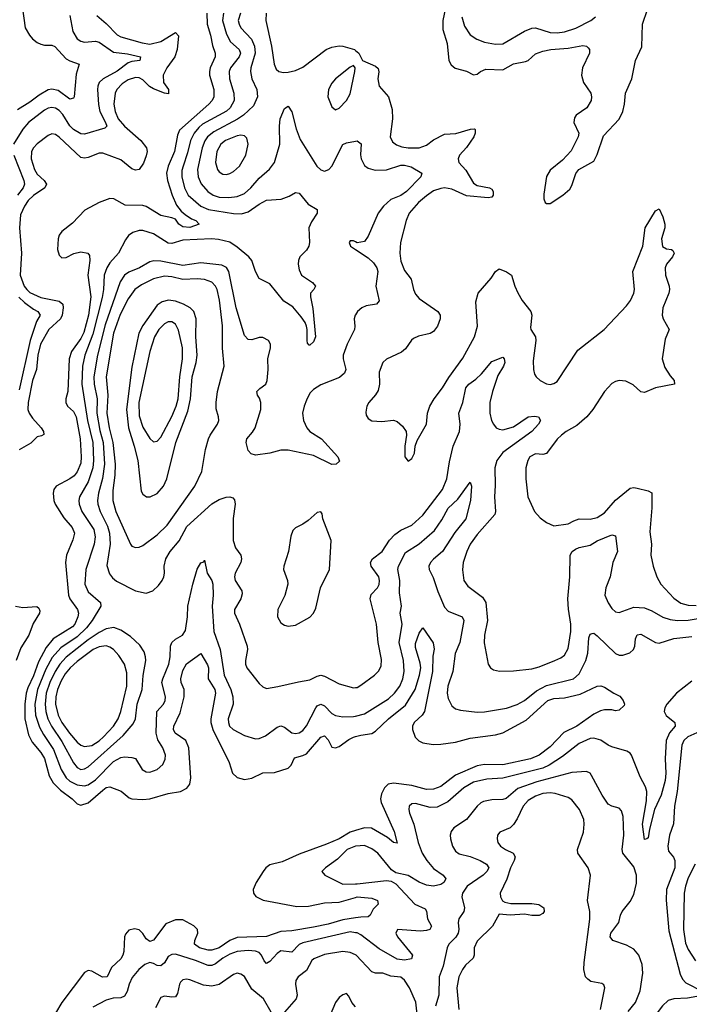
# Model space of a CAD drawing. Header units: inches. Extents: x 1649636 to 1815363, y 506543 to 641975.
# Tile 99 of 256: x 1688154 to 1691836, y 570459 to 575875. Entities that reach past the tile are written whole.
import ezdxf

# ---------------------------------------------------------------- set-up
doc = ezdxf.new("R2010")
doc.units = ezdxf.units.IN
doc.header["$MEASUREMENT"] = 0
doc.layers.add('B6587', color=7, linetype='Continuous')
doc.layers.add('B6597', color=7, linetype='Continuous')

msp = doc.modelspace()

# ---------------------------------------------------------------- linework, layer by layer
at = {"layer": 'B6587', "color": 5}
for points, elevation in [([(1688167.6, 575950), (1688184.1, 575830), (1688207.2, 575790), (1688224.9, 575770), (1688249.1, 575750), (1688270, 575740.2), (1688290, 575735.5), (1688330, 575735.4), (1688347, 575727), (1688410, 575660.2), (1688430, 575648.1), (1688480.7, 575630), (1688464.1, 575575.9), (1688452.7, 575450), (1688450, 575443.7), (1688430, 575436.9), (1688364.9, 575484.9), (1688330, 575493.1), (1688310, 575489), (1688260.6, 575459.4), (1688210, 575420.4), (1688140.8, 575379.2)], 440), ([(1688430, 575898.4), (1688446.3, 575810), (1688470.2, 575770), (1688490, 575756.8), (1688510, 575750.8), (1688570, 575757.5), (1688590, 575751.3), (1688670, 575696.6), (1688746.6, 575686.6), (1688817.1, 575670), (1688814.8, 575650), (1688770, 575645.2), (1688750, 575637), (1688690, 575591.4), (1688612, 575550), (1688591.5, 575528.5), (1688582.8, 575510), (1688580.7, 575490), (1688587.7, 575407.7), (1688594.4, 575370), (1688626.2, 575310), (1688632.2, 575290), (1688621.9, 575278.1), (1688510, 575244.9), (1688490, 575247.5), (1688450, 575271), (1688430, 575290.5), (1688390, 575353.1), (1688370, 575375.2), (1688350, 575387.7), (1688330, 575391.7), (1688310, 575387.6), (1688290, 575376.7), (1688202.7, 575310), (1688170, 575273.2), (1688119.4, 575190)], 460), ([(1688577, 575897), (1688630, 575853.7), (1688690, 575790.9), (1688710, 575779.8), (1688827.1, 575747.1), (1688870, 575739.9), (1688930, 575755.1), (1689010, 575804.5), (1689026.8, 575786.8), (1689018.9, 575710), (1689006.9, 575670), (1688962.2, 575610), (1688942.5, 575570), (1688945.2, 575530), (1688972, 575490), (1688972.6, 575467.4), (1688950, 575471.2), (1688890, 575493.9), (1688867.3, 575507.3), (1688830, 575544.7), (1688810, 575554.8), (1688790, 575556.1), (1688750, 575543.3), (1688717.3, 575522.7), (1688688.3, 575491.7), (1688678.3, 575470), (1688671.8, 575410), (1688678.2, 575370), (1688694.8, 575330), (1688730, 575290.1), (1688820.4, 575210), (1688851.7, 575170), (1688854.5, 575150), (1688850, 575125.7), (1688834.3, 575085.7), (1688810, 575051.3), (1688790, 575046.7), (1688770, 575055), (1688710, 575103.4), (1688610, 575141), (1688590, 575141.6), (1688530, 575116.2), (1688510, 575112.5), (1688490, 575116.5), (1688370, 575228.8), (1688350, 575243.1), (1688330, 575247.4), (1688310, 575238), (1688250, 575191.7), (1688229.4, 575170), (1688218.6, 575150), (1688216.1, 575110), (1688235.5, 575050), (1688250, 575025.9), (1688288.5, 574990), (1688300.2, 574970), (1688292.1, 574950), (1688230, 574907.3), (1688200, 574880), (1688180.1, 574850), (1688158.2, 574801.8), (1688152.7, 574730), (1688164.2, 574590), (1688156.7, 574470), (1688178.9, 574410), (1688192.1, 574390), (1688210, 574373.7), (1688270, 574346), (1688370, 574325.8), (1688390.1, 574310.1), (1688392.3, 574290), (1688386.9, 574250), (1688378.9, 574230), (1688313.1, 574170), (1688267.3, 574090), (1688253.2, 574030), (1688246.6, 573950), (1688223.6, 573890), (1688199.7, 573770), (1688198.6, 573730), (1688205.4, 573710), (1688223.3, 573683.3), (1688271.2, 573630), (1688283.8, 573610), (1688286.2, 573593.8), (1688274.3, 573585.7), (1688250, 573580.8), (1688214.3, 573545.7), (1688150.1, 573509.9)], 480), ([(1689182.6, 575910), (1689184.1, 575850), (1689203.7, 575790), (1689213.3, 575733.3), (1689227.9, 575690), (1689228.7, 575670), (1689201.2, 575610), (1689196.8, 575590), (1689198, 575570), (1689221, 575490), (1689222.1, 575450), (1689212.5, 575430), (1689194.6, 575410), (1689032, 575268), (1689020.9, 575239.1), (1689005.4, 575150), (1688970.9, 575070), (1688961.6, 575030), (1688967.1, 574990), (1688991.6, 574910), (1689015.4, 574855.4), (1689041.4, 574821.4), (1689062.8, 574802.8), (1689099.1, 574779.1), (1689122.4, 574770), (1689141.1, 574750), (1689090, 574731.6), (1689050, 574735.2), (1689028.2, 574750), (1689010, 574777.3), (1688990, 574785.5), (1688930, 574797.6), (1688850, 574847.7), (1688830, 574852.2), (1688734.3, 574854.3), (1688672, 574890), (1688650, 574890.7), (1688590, 574869.8), (1688512.2, 574827.8), (1688444.2, 574755.8), (1688385.8, 574710), (1688371.3, 574690), (1688364.7, 574670), (1688361.1, 574610), (1688370, 574579.3), (1688385.6, 574565.6), (1688410, 574566.5), (1688450.5, 574589.5), (1688490, 574598.6), (1688528.2, 574590), (1688537.2, 574577.2), (1688538.5, 574550), (1688528, 574470), (1688545.1, 574350), (1688531.1, 574250), (1688505.9, 574154.1), (1688490, 574120.7), (1688439.1, 574050), (1688425.2, 574010), (1688418.2, 573830), (1688407.9, 573790), (1688407.7, 573770), (1688416.6, 573750), (1688450, 573719.6), (1688464.5, 573690), (1688485.3, 573570), (1688492.2, 573470), (1688490, 573435.6), (1688470, 573388.9), (1688453.3, 573366.7), (1688430, 573349.8), (1688354, 573310), (1688341.7, 573290), (1688337.3, 573270), (1688341.1, 573230), (1688349.3, 573210), (1688395.6, 573135.6), (1688442.2, 573082.2), (1688454.5, 573050), (1688446.1, 573013.9), (1688410.2, 572930), (1688405, 572890), (1688421.6, 572710), (1688428.6, 572690), (1688471.7, 572630), (1688476.9, 572610), (1688474.2, 572590), (1688456.5, 572550), (1688443.6, 572536.4), (1688338, 572470), (1688298.4, 572421.6), (1688257, 572343), (1688230, 572265.9), (1688199.1, 572200.9), (1688189.8, 572170), (1688181.3, 572110), (1688181.8, 572030), (1688201.9, 571941.9), (1688221.6, 571901.6), (1688270, 571845), (1688290, 571811), (1688315.2, 571715.2), (1688337.4, 571677.4), (1688377.9, 571637.9), (1688441.6, 571590), (1688470, 571562), (1688490, 571554.4), (1688530, 571568.1), (1688610, 571637.7), (1688630, 571651.1), (1688650, 571656), (1688711, 571631), (1688755, 571595), (1688770.1, 571590.1), (1688830, 571586), (1688870, 571588.8), (1688970, 571619.2), (1689038, 571630), (1689072.7, 571647.3), (1689089.2, 571670.8), (1689095.3, 571704.7), (1689084.3, 571870), (1689067.9, 571910), (1689008.7, 571950), (1688998.5, 571970), (1689000.4, 571990), (1689036.8, 572063.2), (1689057.9, 572150), (1689058.7, 572190), (1689042.1, 572230), (1689039, 572250), (1689050, 572295.8), (1689070, 572332.2), (1689150, 572388.8), (1689186.9, 572326.9), (1689192.1, 572310), (1689190.6, 572250), (1689226.3, 572190), (1689229.6, 572170), (1689205.3, 572030), (1689204.6, 572010), (1689214.8, 571970), (1689305, 571790), (1689324.2, 571730), (1689350, 571706.2), (1689390, 571695.9), (1689430, 571703.9), (1689490, 571733.1), (1689554.1, 571734.1), (1689630, 571758.6), (1689646.1, 571773.9), (1689665, 571815), (1689710, 571827.2), (1689730, 571837.6), (1689810, 571928.4), (1689830, 571935.8), (1689850, 571914.6), (1689870, 571873.1), (1689890, 571870.2), (1689910, 571878.1), (1689963.5, 571916.5), (1689990, 571928.8), (1690000, 571931.6)], 520), ([(1689274.6, 575910), (1689268.3, 575870), (1689290, 575794.4), (1689313.3, 575753.3), (1689360.4, 575710), (1689367.1, 575690), (1689360.3, 575670), (1689312.4, 575610), (1689306.3, 575590), (1689307.9, 575550), (1689331.3, 575470), (1689332.4, 575430), (1689311.3, 575390), (1689290, 575372), (1689159.7, 575300.3), (1689138, 575282), (1689112.9, 575250), (1689093.5, 575210), (1689077.3, 575142.7), (1689051.7, 575070), (1689046, 575046), (1689045, 575010), (1689059.4, 574950), (1689080.4, 574910), (1689150, 574850.1), (1689191.6, 574831.6), (1689330, 574808.6), (1689373.7, 574806.3), (1689410, 574817.5), (1689470, 574861), (1689510, 574881.7), (1689591.5, 574888.5), (1689635.6, 574904.4), (1689670, 574924.4), (1689690, 574920.5), (1689740.6, 574860.6), (1689790.3, 574830.3), (1689790.3, 574810), (1689757.7, 574762.3), (1689742.8, 574730), (1689747.6, 574650), (1689743.5, 574630), (1689730, 574606.8), (1689693.6, 574570), (1689686.4, 574550), (1689685.4, 574530), (1689690, 574498.8), (1689703.7, 574470), (1689763, 574430), (1689780.7, 574410), (1689770.8, 574390), (1689753, 574370), (1689752.4, 574350), (1689765.8, 574285.8), (1689779.6, 574130), (1689770, 574102.9), (1689750, 574084.5), (1689745.4, 574085.4), (1689736.6, 574096.6), (1689733.6, 574110), (1689734.5, 574170), (1689729.9, 574190), (1689723.2, 574210), (1689701.4, 574241.4), (1689655.4, 574295.4), (1689606.6, 574326.6), (1689530, 574422.3), (1689470, 574451.8), (1689449.8, 574490), (1689429.8, 574550), (1689412.9, 574570), (1689350, 574623.9), (1689310, 574650.6), (1689246, 574666), (1689209.2, 574669.2), (1689050, 574661.6), (1688990, 574643.4), (1688970, 574645.7), (1688890, 574696.4), (1688830, 574715.2), (1688810, 574714.8), (1688776, 574704), (1688751.7, 574688.3), (1688735.2, 574664.8), (1688697.7, 574590), (1688650, 574538.2), (1688632.3, 574510), (1688617.8, 574470), (1688614.6, 574390), (1688607, 574347), (1688555.1, 574144.9), (1688511.9, 574030), (1688498.6, 573970), (1688496.1, 573870), (1688526.8, 573670), (1688555.4, 573550), (1688559.9, 573450), (1688555.1, 573410), (1688530, 573332.9), (1688483.4, 573250), (1688479.3, 573230), (1688480.9, 573210), (1688496.1, 573170), (1688561.3, 573070), (1688569, 573031), (1688563.8, 572990), (1688517.2, 572850), (1688511.8, 572770), (1688530, 572727.5), (1688598.6, 572670), (1688599.3, 572650), (1688551.5, 572570), (1688520.7, 572530), (1688470, 572481.3), (1688379.3, 572420.7), (1688333.1, 572366.9), (1688297.6, 572302.4), (1688251.1, 572190), (1688237.5, 572110), (1688241.1, 572050), (1688263.2, 571983.2), (1688284, 571944), (1688340.4, 571860.4), (1688381.8, 571750), (1688410, 571705.1), (1688430, 571686.8), (1688470, 571666.7), (1688510, 571661.1), (1688530, 571666.4), (1688570, 571694.5), (1688670, 571795.7), (1688710, 571816.6), (1688730, 571820.2), (1688770, 571817.7), (1688791.3, 571811.3), (1688827.4, 571750), (1688850, 571738.5), (1688870, 571736.9), (1688909.5, 571750), (1688941, 571779), (1688952.9, 571807.1), (1688954.6, 571830), (1688940.3, 571870), (1688913.7, 571913.7), (1688903.7, 571950), (1688907.7, 572070), (1688944.5, 572110), (1688952.9, 572130), (1688954.6, 572150), (1688936, 572230), (1688940.5, 572250), (1688974.5, 572330), (1688981.1, 572370), (1688982.1, 572430), (1688989.9, 572450), (1689010, 572467.2), (1689049.7, 572490), (1689065.5, 572514.5), (1689076.7, 572590), (1689079.1, 572650), (1689106.6, 572770), (1689130, 572853), (1689150, 572888), (1689166.3, 572893.7), (1689170, 572902), (1689185, 572830), (1689209.4, 572790), (1689216.4, 572770), (1689217.9, 572710), (1689212.5, 572650), (1689221.2, 572510), (1689256.3, 572410), (1689277.5, 572270), (1689315.6, 572190), (1689325.1, 572150), (1689326.7, 572110), (1689300.8, 572030), (1689301.2, 572010), (1689308, 571990), (1689327.2, 571970), (1689390, 571937.4), (1689450, 571920.2), (1689470, 571922), (1689504.6, 571935.4), (1689570, 571983.9), (1689590, 571991.4), (1689610, 571984), (1689650, 571953), (1689670, 571948.6), (1689690, 571952), (1689710, 571965.4), (1689730, 571991.5), (1689781.7, 572090), (1689790, 572100.2), (1689810, 572110.2), (1689830, 572101.1), (1689870, 572058.9), (1689890, 572047), (1689930, 572041.2), (1689990, 572041.9), (1690000, 572044.4)], 540), ([(1689367.7, 575910), (1689355.7, 575870), (1689359.8, 575850), (1689370.1, 575830), (1689427.7, 575767.7), (1689444.1, 575730), (1689447.6, 575690), (1689424.7, 575610), (1689423.3, 575590), (1689430.8, 575550), (1689457.3, 575490), (1689461.3, 575450), (1689439, 575401), (1689384.1, 575350), (1689352.2, 575327.8), (1689222.1, 575257.9), (1689186.7, 575230), (1689172, 575208), (1689156.4, 575170), (1689131, 575050), (1689135, 575010), (1689151.2, 574971.2), (1689187.4, 574930), (1689217.6, 574910), (1689250, 574898.9), (1689302.9, 574897.1), (1689350, 574902.5), (1689390, 574919.1), (1689423.9, 574950), (1689470, 575003.8), (1689528.1, 575051.9), (1689555.7, 575090), (1689584.1, 575190), (1689581.5, 575290), (1689586.1, 575330), (1689610, 575386.7), (1689630, 575399.3), (1689650, 575368.4), (1689674.7, 575274.7), (1689696.7, 575216.7), (1689788, 575070), (1689810, 575048.8), (1689830, 575041.1), (1689854.3, 575050), (1689870.5, 575069.5), (1689930, 575188.2), (1689950, 575197.4), (1690000, 575206.4)], 560), ([(1689508.6, 575910), (1689506.4, 575870), (1689538.4, 575730), (1689553.2, 575630), (1689563.6, 575603.6), (1689579.3, 575590), (1689603.8, 575583.8), (1689630, 575585.4), (1689670, 575595.2), (1689710, 575612.9), (1689839.2, 575710), (1689870, 575724.6), (1689910, 575731.4), (1689930, 575730.1), (1689994.8, 575710), (1690000, 575705.7)], 580), ([(1688121.6, 575130), (1688176.2, 574990), (1688179.6, 574970), (1688173.3, 574950), (1688142.2, 574910)], 460), ([(1690000, 574653), (1689990, 574658), (1689970, 574658), (1689964.7, 574650), (1689972, 574630), (1690000, 574611.6)], 560), ([(1690000, 574252), (1689998.7, 574250), (1689993.1, 574230), (1689997.3, 574190), (1689994, 574170), (1689953.9, 574090), (1689933.2, 574030), (1689931.7, 574010), (1689947, 573950), (1689939.7, 573930), (1689912.7, 573907.3), (1689810, 573865.7), (1689770, 573841.1), (1689750, 573819.8), (1689730, 573782), (1689717.7, 573750), (1689709.4, 573710), (1689714.7, 573670), (1689732.6, 573630), (1689750, 573609.1), (1689812.7, 573570), (1689902.6, 573470), (1689913.1, 573446.9), (1689894.8, 573430), (1689870, 573428.7), (1689770, 573478.5), (1689630, 573507.1), (1689590, 573507.4), (1689530, 573489.8), (1689450, 573479.1), (1689427.4, 573487.4), (1689410, 573506), (1689399.7, 573550), (1689403, 573570), (1689433.9, 573606.1), (1689447.6, 573630), (1689479.8, 573730), (1689479.8, 573770), (1689472.7, 573792.7), (1689461.1, 573810), (1689458, 573830), (1689473.6, 573846.4), (1689508, 573870), (1689515.3, 573890), (1689520.4, 573950), (1689518.9, 574010), (1689533.6, 574070), (1689532, 574090), (1689521.2, 574110), (1689490, 574127), (1689470, 574127), (1689430, 574113.6), (1689410, 574116.2), (1689390, 574137), (1689344.4, 574290), (1689303, 574490), (1689291.2, 574511.2), (1689265.3, 574525.3), (1689150, 574537.7), (1689050, 574523.1), (1688930, 574546.6), (1688890.8, 574549.2), (1688870, 574542.3), (1688813.1, 574510), (1688753.6, 574486.4), (1688730.2, 574470), (1688706.3, 574433.7), (1688623.8, 574196.2), (1688581.3, 574030), (1688561.7, 573910), (1688563.3, 573870), (1688579.5, 573790), (1688577.7, 573710), (1688595.1, 573615.1), (1688612.6, 573550), (1688620.8, 573430), (1688609.5, 573350.5), (1688587.2, 573270), (1688581, 573230), (1688582.8, 573210), (1688595.5, 573170), (1688637, 573090), (1688648.2, 573050), (1688651.8, 572990), (1688633.4, 572873.4), (1688646.9, 572826.9), (1688664.4, 572804.4), (1688686.5, 572786.5), (1688790, 572733.6), (1688850, 572721.1), (1688886.3, 572733.7), (1688917.5, 572762.5), (1688937.6, 572790), (1688945.6, 572810), (1688949.6, 572830.4), (1688948, 572870), (1688956.4, 572910), (1688980.7, 572950), (1689030, 573009.1), (1689072.1, 573087.9), (1689210, 573212), (1689250, 573235), (1689288.7, 573248.7), (1689310, 573250.3), (1689325.3, 573245.3), (1689334, 573234), (1689337.7, 573210), (1689328.1, 573131.9), (1689327.2, 573010), (1689340.2, 572970), (1689370.3, 572930), (1689374, 572910), (1689369.1, 572890), (1689338, 572830), (1689334.9, 572810), (1689338.3, 572790), (1689374.4, 572734.4), (1689376.9, 572716.9), (1689369.3, 572690), (1689334.2, 572630), (1689334.2, 572610), (1689361.6, 572550), (1689404.2, 572430), (1689407.1, 572410), (1689395.6, 572350), (1689396, 572330), (1689403.1, 572310), (1689470, 572223), (1689490, 572204.9), (1689510, 572197.1), (1689573.4, 572206.6), (1689686.1, 572233.9), (1689750, 572244.4), (1689790, 572264.9), (1689810, 572269.2), (1689830, 572264.9), (1689910, 572221.3), (1689990, 572199.6), (1690000, 572201.2)], 560), ([(1688149.2, 574349.2), (1688179.3, 574319.3), (1688230, 574281.8), (1688253.4, 574270), (1688265.5, 574250), (1688245.9, 574214.1), (1688211, 574110), (1688150, 573839.3)], 460), ([(1688130, 572650.1), (1688170, 572641), (1688247.1, 572647.1), (1688258, 572638), (1688263.6, 572623.6), (1688263.2, 572610), (1688227, 572553), (1688203.3, 572490), (1688159.8, 572420.2), (1688134.7, 572350)], 480), ([(1690000, 571415.7), (1689970, 571406.6), (1689910.3, 571369.7), (1689840.3, 571339.7), (1689690, 571285), (1689597, 571243), (1689530, 571227.4), (1689506.4, 571210), (1689492.4, 571190), (1689453.5, 571130), (1689437.5, 571090), (1689439.2, 571070), (1689452.1, 571052.1), (1689491.6, 571031.6), (1689677.4, 570997.4), (1689741.3, 570998.7), (1689830, 571016.9), (1689910, 571021.8), (1690000, 571047.5)], 520), ([(1690000, 571329.3), (1689954.2, 571310), (1689901.8, 571258.2), (1689835.5, 571210), (1689816, 571190), (1689830.8, 571170), (1689930, 571120.9), (1690000, 571122.3)], 540), ([(1690000, 570934.9), (1689930, 570924.6), (1689850, 570900.5), (1689770, 570883.6), (1689650, 570863.7), (1689590, 570859.6), (1689510, 570832), (1689350, 570827.5), (1689310, 570811.1), (1689250, 570770.6), (1689210, 570756.8), (1689190, 570756.9), (1689141.7, 570770), (1689115.5, 570790), (1689116.5, 570810), (1689133, 570850), (1689131.2, 570871.2), (1689111.8, 570891.8), (1689050, 570923.8), (1689010, 570923.8), (1688957.2, 570902.8), (1688890, 570811.6), (1688870, 570804.2), (1688850, 570818.8), (1688830, 570848.5), (1688810, 570868.4), (1688785.3, 570874.7), (1688753.5, 570866.5), (1688735.6, 570844.4), (1688730.2, 570829.8), (1688726.1, 570750), (1688720.7, 570730), (1688710, 570709.9), (1688658.1, 570661.9), (1688634.3, 570610), (1688609.4, 570609.4), (1688550, 570642.3), (1688530, 570645.1), (1688510, 570634), (1688386.2, 570470), (1688350.9, 570410)], 520), ([(1690000, 570853.3), (1689970, 570857.4), (1689710, 570798), (1689690.9, 570789.1), (1689650, 570746.4), (1689590, 570752.9), (1689570, 570739.4), (1689530, 570695.1), (1689510, 570683), (1689498.1, 570698.1), (1689484.1, 570730), (1689470, 570745.2), (1689450, 570752.6), (1689410, 570756.1), (1689350.4, 570750), (1689310, 570736.1), (1689270, 570713.3), (1689230, 570681.2), (1689210, 570673.4), (1689190, 570673.7), (1689120.6, 570700.6), (1689010, 570734.4), (1688990, 570733.6), (1688970, 570721.8), (1688950, 570688.2), (1688930, 570671.4), (1688910, 570672), (1688890, 570684.3), (1688870, 570689.9), (1688842, 570678), (1688809.3, 570650), (1688772.5, 570607.5), (1688755.3, 570570), (1688745.5, 570530), (1688730, 570504.8), (1688710, 570495.9), (1688667.4, 570492.6), (1688630, 570482), (1688556.1, 570443.9)], 540), ([(1690000, 570731.4), (1689970, 570745), (1689930, 570749.9), (1689830, 570733.9), (1689771.7, 570710), (1689760.5, 570699.5), (1689730, 570645.7), (1689684.2, 570610), (1689671.6, 570590), (1689670.2, 570569.8), (1689680.2, 570510), (1689673.6, 570490), (1689610, 570416.2)], 560), ([(1689535.6, 570415.6), (1689494.2, 570490), (1689430, 570542.3), (1689390, 570612.1), (1689370, 570626), (1689350, 570629.8), (1689330, 570623.7), (1689251.4, 570568.6), (1689210, 570558.3), (1689165.1, 570565.1), (1689090, 570594), (1689070, 570596.8), (1689050, 570593.5), (1689038.6, 570581.4), (1689031.8, 570570), (1689020.9, 570519.1), (1689010, 570501.2), (1688990, 570498), (1688950, 570505.1), (1688930, 570497), (1688900.4, 570439.6)], 560), ([(1690000, 570446.4), (1689980.5, 570470), (1689963.9, 570503.9), (1689950, 570518), (1689930, 570512), (1689910, 570497), (1689890.4, 570470), (1689860.2, 570399.8), (1689810, 570340.9), (1689792.7, 570270), (1689775.9, 570244.1), (1689752.4, 570227.6), (1689710, 570209.8), (1689650, 570205.1), (1689590.7, 570190), (1689570, 570177.6), (1689517.5, 570122.5), (1689470, 570101.6), (1689454.7, 570085.3), (1689427.1, 570032.9), (1689410, 570013.3), (1689385.3, 570000)], 580)]:
    msp.add_lwpolyline(points, dxfattribs=dict(at, elevation=elevation))
for points, elevation in [([(1689990, 575622), (1689970, 575613.2), (1689890, 575549.6), (1689870, 575526), (1689851.4, 575490), (1689847.9, 575450), (1689870, 575396), (1689890, 575378.8), (1689910, 575388), (1689950, 575430.4), (1689970, 575467.3), (1689997, 575590), (1689999, 575610)], 580), ([(1689370, 575238.8), (1689350, 575236), (1689285.8, 575210), (1689260.5, 575190), (1689238.4, 575150), (1689229.6, 575090), (1689240.6, 575050), (1689250, 575037.3), (1689270, 575025), (1689290, 575023.5), (1689310, 575028.5), (1689330, 575039.3), (1689361.6, 575070), (1689396.8, 575130), (1689409.8, 575190), (1689402.6, 575222.6), (1689390, 575235.3)], 580), ([(1688950, 574464.7), (1688890.3, 574449.7), (1688823.1, 574416.9), (1688787.2, 574390), (1688750, 574339.1), (1688706.9, 574253.1), (1688668.8, 574150), (1688628.3, 573910), (1688637.5, 573810), (1688632.5, 573710), (1688645.5, 573630), (1688665.7, 573550), (1688677.8, 573430), (1688676.6, 573370), (1688665.1, 573285.1), (1688666.3, 573230), (1688681.9, 573170), (1688762.2, 572990), (1688770, 572979.6), (1688790, 572972.4), (1688810, 572974.4), (1688830, 572983.5), (1688910, 573042.4), (1688965.4, 573094.6), (1689116.5, 573310), (1689154.5, 573390), (1689175.6, 573510), (1689192.5, 573570), (1689200.8, 573590), (1689240.7, 573650), (1689247.9, 573670), (1689247, 573690), (1689234.9, 573734.9), (1689233.2, 573770), (1689241.1, 573830), (1689277.8, 573970), (1689269.1, 574069.1), (1689269.5, 574190.5), (1689252.5, 574332.5), (1689239.3, 574390), (1689229.9, 574409.9), (1689210.3, 574430.3), (1689170, 574446.7), (1689130.3, 574450.3), (1689050, 574445.5), (1688990, 574460.4)], 580), ([(1688972.2, 574332.2), (1688936.5, 574323.5), (1688910, 574304.5), (1688830, 574192.5), (1688809.3, 574150), (1688770, 573962.9), (1688741.8, 573730), (1688752.8, 573630), (1688784, 573530), (1688803, 573450), (1688821.2, 573281.2), (1688830, 573264.4), (1688851, 573251), (1688870.2, 573250.2), (1688910, 573268.1), (1688944.9, 573310), (1688962.5, 573350), (1689011.4, 573550), (1689078.2, 573721.8), (1689092.9, 573790), (1689101.9, 573910), (1689123.9, 573990), (1689129.2, 574030), (1689122.5, 574130), (1689123.2, 574230), (1689110.4, 574270), (1689090.3, 574290.3), (1689054.8, 574310), (1689010, 574326.2)], 620), ([(1688990, 574212.5), (1688970, 574212.3), (1688950, 574202.3), (1688919.1, 574170), (1688894.4, 574130), (1688869.7, 574050.3), (1688809.4, 573770), (1688810, 573696.3), (1688830, 573634.3), (1688870, 573571.5), (1688890, 573553.1), (1688910, 573556), (1688930, 573579.6), (1688990, 573693.2), (1689013.7, 573750), (1689024.4, 573790), (1689033.8, 573910), (1689048.9, 574010), (1689049, 574070), (1689027.4, 574167.4), (1689010, 574200.4)], 640), ([(1689810, 573168), (1689790, 573164), (1689739.2, 573120.8), (1689710, 573099.5), (1689670, 573079.5), (1689655.1, 573064.9), (1689645.2, 573034.8), (1689632.6, 572950), (1689605.5, 572870), (1689604.9, 572850), (1689626.3, 572790), (1689627.6, 572770), (1689611.3, 572708.7), (1689572.4, 572630), (1689570.5, 572590), (1689590, 572557.3), (1689610, 572544.9), (1689630, 572539.1), (1689670, 572544.9), (1689750, 572588), (1689770, 572611), (1689782.4, 572637.6), (1689807.1, 572750), (1689857.6, 572850), (1689866, 573010), (1689821.2, 573130), (1689817.2, 573157.2)], 580), ([(1688671.1, 572531.1), (1688630, 572525.4), (1688590, 572505.2), (1688530, 572464.3), (1688410, 572369.1), (1688374.3, 572330), (1688347.8, 572290), (1688319.2, 572230), (1688299.2, 572170), (1688293.1, 572110), (1688297.3, 572070), (1688309.1, 572030), (1688328.4, 571988.4), (1688384.8, 571904.8), (1688450, 571788.4), (1688470, 571761.7), (1688490, 571751.5), (1688510, 571754), (1688530, 571765), (1688722.1, 571937.9), (1688777.8, 572002.2), (1688790.4, 572030), (1688799.9, 572110), (1688827.8, 572190), (1688831.7, 572268.3), (1688846.8, 572350), (1688846.3, 572370), (1688838.1, 572398.1), (1688815.1, 572435.1), (1688762.1, 572482.1), (1688710, 572517.7)], 560), ([(1688630, 572430.4), (1688590, 572425.8), (1688558.5, 572410), (1688470, 572344.8), (1688430.7, 572309.3), (1688403.6, 572276.4), (1688381.4, 572238.6), (1688362.2, 572190), (1688352.6, 572150), (1688351, 572110), (1688365.5, 572050), (1688386.1, 572010), (1688427.3, 571950), (1688470, 571900.4), (1688490, 571885.5), (1688510, 571878), (1688550, 571883.6), (1688590, 571907.9), (1688614.5, 571930), (1688668.6, 571990), (1688695.6, 572030), (1688710.6, 572069.4), (1688743.6, 572210), (1688742.7, 572282.7), (1688730.6, 572330.6), (1688698.6, 572378.6), (1688670.3, 572410.3), (1688650, 572424.1)], 580)]:
    msp.add_lwpolyline(points, close=True, dxfattribs=dict(at, elevation=elevation))
at = {"layer": 'B6597', "color": 5}
for points, elevation in [([(1690493.2, 575930), (1690480.3, 575870), (1690480.6, 575820.6), (1690504.6, 575744.6), (1690513.4, 575650), (1690525.9, 575625.9), (1690549, 575609), (1690610.9, 575590.9), (1690650, 575572), (1690670, 575575.3), (1690687.6, 575590), (1690717.5, 575602.5), (1690810, 575599.5), (1690870, 575632.1), (1690935.8, 575644.2), (1690950, 575651.1), (1690990, 575687.2), (1691030, 575701.7), (1691074, 575710), (1691170, 575718.2), (1691250, 575732.7), (1691270.1, 575730.1), (1691280.6, 575720.6), (1691287.9, 575710), (1691287.2, 575690), (1691248.7, 575610), (1691243.7, 575570), (1691253.8, 575530), (1691294, 575470), (1691298.3, 575450), (1691296, 575430), (1691272.7, 575390), (1691213, 575350), (1691204.7, 575335.3), (1691201.7, 575310), (1691228.7, 575250), (1691224.2, 575230), (1691185.6, 575154.4), (1691138.3, 575101.7), (1691070, 575046.6), (1691050, 575011.8), (1691035.8, 574915.8), (1691036, 574890), (1691042.4, 574870), (1691050, 574863.1), (1691070, 574864.6), (1691140.7, 574910), (1691178.2, 574941.8), (1691190, 574962.8), (1691211.9, 575028.1), (1691228.7, 575051.3), (1691310, 575097), (1691330, 575133), (1691364.5, 575235.5), (1691450, 575327), (1691469.8, 575370), (1691478.9, 575410), (1691484.6, 575470), (1691519.4, 575550), (1691539.2, 575650), (1691574.1, 575725.9), (1691578.2, 575850), (1691606, 575930)], 620), ([(1690584.1, 575890), (1690598.9, 575838.9), (1690630, 575792.4), (1690667, 575767), (1690710, 575751.8), (1690770, 575740.2), (1690810, 575742.5), (1690930, 575811.7), (1690970, 575828.4), (1690990, 575829.6), (1691070, 575804.4), (1691110, 575802.9), (1691150, 575807.9), (1691211.7, 575828.3), (1691294, 575870), (1691319.2, 575890)], 640), ([(1690000, 575705.7), (1690019.1, 575690), (1690038, 575650), (1690110, 575619.1), (1690125.5, 575605.5), (1690128.2, 575588.2), (1690123.2, 575550), (1690131.3, 575510), (1690181.3, 575450), (1690201.5, 575381.5), (1690203.6, 575330), (1690190.9, 575230.9), (1690203.7, 575203.7), (1690226.2, 575186.2), (1690255.7, 575175.7), (1690290, 575170.1), (1690350, 575170.8), (1690390, 575183.8), (1690430, 575213.2), (1690490, 575245.4), (1690551.6, 575248.4), (1690632, 575272), (1690653.8, 575273.8), (1690657.6, 575270), (1690658.4, 575250), (1690650.9, 575230), (1690610, 575172.7), (1690572.2, 575130), (1690564.7, 575110), (1690568.3, 575090), (1690606.6, 575046.6), (1690650, 574975.8), (1690670, 574962.6), (1690738, 574950), (1690750, 574942.8), (1690758, 574930), (1690757.1, 574910), (1690750, 574899.3), (1690730, 574895.1), (1690610, 574906.5), (1690530, 574942.7), (1690490, 574949.9), (1690470, 574946.6), (1690430, 574932.8), (1690390, 574906.9), (1690347.1, 574870), (1690296.2, 574810), (1690279.1, 574770), (1690248.4, 574650), (1690244.5, 574590), (1690250, 574546.8), (1690270, 574495.5), (1690306.9, 574446.9), (1690319.6, 574390), (1690330, 574364.4), (1690350, 574342), (1690453.4, 574270), (1690466, 574250), (1690466.4, 574230), (1690451.5, 574188.5), (1690430, 574159.6), (1690411.4, 574148.6), (1690346.6, 574133.4), (1690318.9, 574121.1), (1690307.7, 574112.3), (1690274.8, 574065.2), (1690254.1, 574045.9), (1690170, 574008.2), (1690150.2, 573989.8), (1690130, 573935.3), (1690131.5, 573870), (1690124.8, 573835.2), (1690110, 573811.8), (1690072.7, 573770), (1690063, 573750), (1690056.8, 573716.8), (1690059.1, 573699.1), (1690070, 573681), (1690090, 573668), (1690144.5, 573664.5), (1690210, 573672.7), (1690230, 573664), (1690259, 573639), (1690279.1, 573610), (1690281.6, 573590), (1690270.8, 573530), (1690271, 573470), (1690290, 573447.3), (1690310, 573461), (1690325.2, 573490), (1690329.2, 573530), (1690339.1, 573560.9), (1690391, 573650), (1690396.4, 573710), (1690408.4, 573750), (1690432, 573790), (1690478.8, 573850), (1690512.6, 573907.4), (1690590, 574012.7), (1690654.8, 574130), (1690671, 574190), (1690662.3, 574322.3), (1690675.4, 574370), (1690746.8, 574453.2), (1690770, 574490.6), (1690790, 574503.8), (1690830, 574488.7), (1690858.4, 574470), (1690875.8, 574410), (1690892.8, 574372.8), (1690917, 574330), (1690964.7, 574270), (1690969.3, 574250), (1690962.7, 574182.7), (1690965.2, 574170), (1690989.2, 574130), (1690992.1, 574110), (1690978, 573998), (1690978.9, 573950), (1690984.9, 573924.9), (1690993.7, 573910), (1691015.8, 573890), (1691050, 573871.4), (1691070, 573868.4), (1691090, 573873), (1691110, 573884.7), (1691223.1, 574056.9), (1691367.3, 574170), (1691490, 574300.2), (1691512.8, 574330), (1691530.7, 574370), (1691534.6, 574390), (1691524.8, 574490), (1691579.8, 574630), (1691592.4, 574730), (1691650, 574822.8), (1691670, 574834.8), (1691690, 574791.3), (1691700.4, 574750), (1691701.3, 574730), (1691682.3, 574670), (1691688.1, 574628.1), (1691710, 574614.4), (1691738, 574610), (1691745.5, 574605.5), (1691752.2, 574590), (1691743.1, 574570), (1691710.2, 574530), (1691702.8, 574510), (1691704.4, 574470), (1691725.4, 574410), (1691727.8, 574390), (1691724, 574370), (1691690.2, 574290), (1691687.2, 574250), (1691692.2, 574230), (1691725.3, 574170), (1691702.4, 574117.6), (1691686.3, 574010), (1691701.1, 573961.1), (1691730, 573916.3), (1691753, 573890), (1691754.8, 573870), (1691650.2, 573849.8), (1691590, 573823.6), (1691570, 573827.6), (1691527.1, 573867.1), (1691487.2, 573887.2), (1691450, 573889.8), (1691430, 573884.8), (1691410, 573873.1), (1691369.5, 573830.5), (1691305.4, 573730), (1691272.8, 573690), (1691217.9, 573642.1), (1691159.1, 573610), (1691133.4, 573590), (1691110, 573567.6), (1691050.9, 573489.1), (1691030, 573484.2), (1690990, 573486.2), (1690959.6, 573470), (1690947.3, 573450), (1690936.9, 573410), (1690936.1, 573350), (1690947.4, 573250), (1690984.9, 573170), (1691015.1, 573135.1), (1691051, 573110), (1691090, 573090.5), (1691170, 573102), (1691200.8, 573119.2), (1691230, 573129), (1691290, 573128.4), (1691330, 573136), (1691370, 573162.7), (1691430, 573232.4), (1691510, 573298.9), (1691530, 573302.2), (1691550, 573298.2), (1691610, 573282.8), (1691630, 573272.4), (1691629.5, 573189.5), (1691618.3, 573058.3), (1691628.6, 572990), (1691624.3, 572930), (1691636.9, 572870), (1691657.8, 572810), (1691679.7, 572770), (1691750, 572692.8), (1691790, 572666.5), (1691830, 572655.2), (1691872.7, 572652.7)], 580), ([(1690000, 575206.4), (1690010, 575208.2), (1690031.2, 575191.2), (1690027.8, 575132.2), (1690031.1, 575110), (1690050, 575073.7), (1690070, 575057.3), (1690107.7, 575047.7), (1690170, 575048.6), (1690250, 575073.9), (1690270, 575074.6), (1690306.2, 575066.2), (1690365.5, 575030), (1690359.5, 575010), (1690280.2, 574930), (1690250, 574908.7), (1690194.5, 574885.5), (1690154, 574850), (1690124.9, 574810), (1690070, 574684), (1690050, 574654), (1690010, 574648), (1690000, 574653)], 560), ([(1690000, 574611.6), (1690070, 574565.7), (1690098.4, 574538.4), (1690118, 574510), (1690123.2, 574490), (1690111.7, 574410), (1690131, 574329), (1690115.5, 574310), (1690059, 574301), (1690034.4, 574290), (1690012, 574270), (1690000, 574252)], 560), ([(1690000, 572201.2), (1690010, 572202.7), (1690030, 572215.2), (1690104.7, 572270), (1690127.4, 572292.6), (1690140.5, 572319.5), (1690143.9, 572356.1), (1690125, 572450), (1690116.5, 572550), (1690081.4, 572690), (1690086.5, 572713.5), (1690120.4, 572750), (1690130, 572768.2), (1690132.3, 572790), (1690127.7, 572810), (1690086.4, 572870), (1690082.4, 572890), (1690094.2, 572910), (1690146.6, 572950), (1690187.6, 573012.4), (1690216.8, 573043.2), (1690250, 573066.4), (1690310, 573095.2), (1690370, 573149.1), (1690478.4, 573290), (1690502, 573350), (1690516.5, 573443.5), (1690536.8, 573530), (1690572.4, 573610), (1690576.7, 573650), (1690567.8, 573710), (1690589.9, 573770.1), (1690607.7, 573850), (1690623.4, 573870), (1690662.6, 573897.4), (1690693.5, 573926.5), (1690750, 573994.7), (1690810, 574018.7), (1690818, 574010), (1690821.2, 573990), (1690814.8, 573970), (1690782.5, 573917.5), (1690753.3, 573830), (1690739.8, 573770), (1690738.4, 573710), (1690748.1, 573670), (1690758.5, 573650), (1690774.6, 573630), (1690790, 573622), (1690810, 573619.8), (1690870, 573635), (1690950, 573691), (1690985.2, 573694.8), (1691007.3, 573690), (1691017.7, 573670), (1691006.9, 573650), (1690969.2, 573610), (1690810, 573493.7), (1690777.3, 573450), (1690766.1, 573410), (1690768, 573312), (1690763.9, 573250), (1690770.2, 573170), (1690765.9, 573154.1), (1690670, 573042.8), (1690631, 572990), (1690611.9, 572950), (1690593.2, 572890), (1690589.2, 572849.2), (1690595.6, 572790), (1690618.6, 572758.6), (1690699.1, 572699.1), (1690716.9, 572670), (1690726.8, 572570), (1690709.4, 572490), (1690708, 572448), (1690728.9, 572330), (1690742.4, 572310), (1690759.1, 572299.1), (1690792.6, 572292.6), (1690870, 572293.2), (1690970, 572304.3), (1691010, 572315), (1691096.9, 572350), (1691130, 572365.4), (1691150, 572380.2), (1691170, 572417.1), (1691184.7, 572510), (1691184.2, 572550), (1691172, 572632), (1691168.5, 572690), (1691179.4, 572810), (1691180.2, 572930), (1691192.4, 572950), (1691210, 572962.6), (1691230, 572971.6), (1691290, 572985.4), (1691330, 573008.6), (1691410, 573041.5), (1691430, 573036), (1691440.2, 572950), (1691415.2, 572890), (1691401.3, 572810), (1691376.4, 572750), (1691372.2, 572710), (1691390, 572667.3), (1691410, 572635.5), (1691430, 572618), (1691450, 572614.4), (1691530, 572643.2), (1691590, 572639.3), (1691630, 572623), (1691690, 572588.8), (1691730, 572576.6), (1691770.9, 572570.9), (1691830, 572571.6), (1691930, 572589)], 560), ([(1690000, 572044.4), (1690050, 572057), (1690181.1, 572138.9), (1690214.9, 572170), (1690243.4, 572210), (1690259.9, 572250), (1690268.4, 572290), (1690264.1, 572350), (1690240.1, 572450), (1690256.7, 572550), (1690246.1, 572610), (1690253.7, 572650), (1690243, 572723), (1690244.8, 572790), (1690232.9, 572850), (1690237, 572870), (1690274.9, 572945.1), (1690350, 572991.3), (1690433.9, 573066.1), (1690475.8, 573124.2), (1690510, 573188.3), (1690563, 573237), (1690630, 573330.6), (1690638, 573310), (1690633.4, 573230), (1690607.8, 573130), (1690545.9, 573054.1), (1690477.9, 572950), (1690430, 572908.2), (1690413.2, 572890), (1690403.3, 572870), (1690405, 572850), (1690427.3, 572807.3), (1690452.3, 572730), (1690490, 572644.6), (1690510, 572622), (1690586.9, 572590), (1690595.4, 572570), (1690573.6, 572450), (1690549.2, 572389.2), (1690536, 572290), (1690507.2, 572210), (1690505.2, 572170), (1690510, 572140.7), (1690530, 572101.6), (1690550, 572085.3), (1690577.5, 572077.5), (1690670, 572065.4), (1690710, 572067.8), (1690830, 572087.5), (1690890, 572108.9), (1690930, 572129.5), (1690996.4, 572183.6), (1691050, 572213.2), (1691199.8, 572250), (1691230, 572277.6), (1691266.1, 572350), (1691278.5, 572390), (1691284.1, 572475.9), (1691290, 572494.4), (1691301, 572499), (1691310, 572500.8), (1691330, 572485.2), (1691430, 572389.1), (1691450, 572379.7), (1691470, 572379.2), (1691508.1, 572391.9), (1691528.3, 572410), (1691535.6, 572430), (1691539.1, 572470), (1691550, 572491.7), (1691570, 572495.2), (1691649.5, 572449.5), (1691670, 572445.5), (1691750, 572470.7), (1691850, 572482.4)], 540), ([(1690000, 571931.6), (1690030, 571940.1), (1690090, 571948.3), (1690110, 571961), (1690181.2, 572030), (1690275.8, 572104.2), (1690328.3, 572190), (1690352.9, 572270), (1690359.3, 572310), (1690356.1, 572336.1), (1690330, 572422.7), (1690330, 572444.7), (1690350, 572500.5), (1690370, 572530.8), (1690426.9, 572446.9), (1690433, 572413), (1690425.9, 572374.1), (1690424.2, 572290), (1690380.1, 572070), (1690367, 572050), (1690322.8, 572010), (1690313.9, 571990), (1690313.8, 571970), (1690328.9, 571928.9), (1690347.9, 571907.9), (1690370, 571897), (1690428.1, 571888.1), (1690470, 571889.6), (1690550, 571900.9), (1690630, 571923.3), (1690770, 571941.9), (1690810, 571951.8), (1690938.1, 572021.9), (1691057.6, 572130), (1691090, 572140.6), (1691150, 572145.3), (1691235.7, 572164.3), (1691330, 572208.7), (1691350, 572210.3), (1691370, 572203.8), (1691420.7, 572170), (1691454, 572154), (1691473, 572130), (1691479.3, 572110), (1691477.3, 572102.7), (1691450, 572077.2), (1691430, 572073.2), (1691410, 572079.3), (1691370, 572078.4), (1691346.7, 572073.3), (1691310, 572054.5), (1691217.4, 571990), (1691146.1, 571953.9), (1691070, 571874.9), (1691011, 571830), (1690963.1, 571810), (1690810, 571776.3), (1690710, 571778), (1690670, 571770.8), (1690550, 571718.9), (1690470, 571656.9), (1690430, 571642.7), (1690390, 571641.6), (1690310, 571662.5), (1690210, 571676.4), (1690180.3, 571670), (1690159.6, 571650), (1690142.9, 571617.1), (1690138.6, 571590), (1690141.2, 571570), (1690212.3, 571410), (1690230, 571345.2), (1690210, 571349.8), (1690176.9, 571376.9), (1690088.3, 571428.3), (1690050, 571430.8), (1690000, 571415.7)], 520), ([(1691850, 572236.6), (1691766.3, 572170), (1691712.3, 572110), (1691701, 572090), (1691697.6, 572070), (1691708.3, 572048.3), (1691756.1, 572010), (1691757.6, 571990), (1691727, 571953), (1691708.2, 571910), (1691703.7, 571810), (1691707.4, 571730), (1691703.1, 571690), (1691681.5, 571610), (1691644.6, 571530), (1691617.1, 571422.9), (1691610, 571375.3), (1691602, 571370), (1691590, 571366.6), (1691578, 571450), (1691600.7, 571579.3), (1691602.7, 571630), (1691595.4, 571655.4), (1691566.1, 571710), (1691517.6, 571830), (1691510, 571841.3), (1691492.5, 571852.5), (1691410, 571875.6), (1691390, 571884.2), (1691350, 571912.2), (1691310, 571922.3), (1691290, 571920.8), (1691230, 571893.4), (1691138.2, 571821.8), (1691064.7, 571775.3), (1691030, 571758.7), (1690810, 571703.7), (1690722.1, 571697.9), (1690650, 571681.9), (1690596.8, 571650), (1690507.5, 571572.5), (1690450, 571544.5), (1690410, 571541.6), (1690330, 571563.5), (1690310, 571561.7), (1690295.3, 571550), (1690292.7, 571530), (1690297.2, 571510), (1690320.5, 571450), (1690345.5, 571350), (1690367.1, 571290), (1690392.9, 571250), (1690430, 571206.7), (1690483.1, 571170), (1690497.3, 571150), (1690486.7, 571130), (1690470, 571119.1), (1690430, 571108.8), (1690390, 571115.2), (1690350.4, 571130.4), (1690290, 571167.6), (1690222.7, 571182.7), (1690198.4, 571198.4), (1690123.2, 571290), (1690090, 571315), (1690050, 571332), (1690001.6, 571330), (1690000, 571329.3)], 540), ([(1691926.2, 571973.8), (1691827.1, 571930), (1691806.3, 571910), (1691794.9, 571885.1), (1691769.3, 571630.7), (1691754.2, 571550), (1691748.1, 571451.9), (1691727.8, 571390), (1691718.4, 571330), (1691721.9, 571301.9), (1691748.5, 571268.5), (1691756.4, 571250), (1691755.9, 571210), (1691710.6, 571090), (1691707.8, 571032.2), (1691722.8, 570862.8), (1691785, 570625), (1691798, 570598), (1691817.5, 570577.5), (1691910.4, 570530)], 560), ([(1691499.3, 570420.7), (1691540.5, 570470), (1691566.4, 570533.6), (1691580.6, 570630), (1691577.5, 570677.5), (1691558.1, 570730), (1691530, 570763.2), (1691490, 570785.4), (1691414.7, 570810), (1691400.7, 570830), (1691404.2, 570850), (1691449, 570910), (1691457.1, 570950), (1691466.6, 570970), (1691510, 571024.2), (1691530, 571063.1), (1691546.4, 571126.4), (1691545.4, 571170), (1691530, 571215.4), (1691469.8, 571290), (1691466.4, 571310), (1691475.7, 571390), (1691471.6, 571491.6), (1691463.7, 571523.7), (1691450, 571538.7), (1691410, 571549.7), (1691390, 571560.5), (1691356.8, 571610), (1691298.5, 571718.5), (1691289.8, 571729.8), (1691270, 571739.8), (1691190, 571734.1), (1690997, 571683), (1690892.9, 571647.1), (1690828.5, 571591.5), (1690810, 571585), (1690750, 571584.7), (1690705, 571575), (1690690, 571567.9), (1690670.1, 571549.9), (1690610, 571475.3), (1690540.3, 571430), (1690525.7, 571410), (1690520.3, 571390), (1690522.3, 571370), (1690534.4, 571330), (1690550, 571302.3), (1690570, 571286.5), (1690630, 571272.5), (1690686, 571250), (1690720.2, 571230), (1690732.8, 571210), (1690722.2, 571190), (1690701.4, 571170), (1690614.5, 571110), (1690589.4, 571070), (1690585.8, 571050), (1690599.7, 570990), (1690596.5, 570970), (1690569.2, 570930), (1690564.6, 570910), (1690568.5, 570870), (1690565.1, 570850), (1690552.2, 570827.8), (1690514.2, 570790), (1690504.5, 570770), (1690483.2, 570670), (1690460.1, 570610), (1690458.1, 570510), (1690439.6, 570450)], 560), ([(1691346.9, 570430), (1691372, 570550), (1691366, 570566), (1691354.5, 570574.5), (1691295.2, 570584.8), (1691277, 570597), (1691265.7, 570610), (1691256.1, 570650), (1691257.1, 570690), (1691288, 570928), (1691288.1, 570970), (1691275.8, 571030), (1691292.4, 571170), (1691278.9, 571210), (1691223.1, 571290), (1691221.7, 571310), (1691254.3, 571405.7), (1691258.5, 571450), (1691255.1, 571475.1), (1691231.4, 571531.4), (1691190, 571583.8), (1691170, 571597.3), (1691098.1, 571618.1), (1691070, 571622.9), (1691030, 571619.1), (1690990, 571604.1), (1690950, 571581), (1690921.5, 571550), (1690890, 571479.3), (1690870, 571448.1), (1690850, 571430.7), (1690794.3, 571405.7), (1690781.7, 571390), (1690779, 571370), (1690783.6, 571350), (1690798, 571330), (1690824.4, 571310), (1690866.5, 571290), (1690877.4, 571270), (1690873.6, 571250), (1690853.1, 571210), (1690832.4, 571147.6), (1690796, 571070), (1690798, 571050), (1690808.7, 571028.7), (1690820.6, 571020.6), (1690854.1, 571014.1), (1690970, 571014), (1691008.5, 571008.5), (1691035.5, 570990), (1691037.1, 570970), (1691030, 570959.3), (1691010, 570948), (1690970, 570948.2), (1690930, 570954.5), (1690850, 570949.8), (1690790, 570955.3), (1690754.3, 570890), (1690670, 570806.9), (1690652.8, 570770), (1690652.8, 570730), (1690647, 570713), (1690605.8, 570674.2), (1690588.1, 570650), (1690568.9, 570610), (1690557.8, 570550), (1690568.8, 570430)], 580), ([(1691868.6, 571230), (1691830, 571155.1), (1691815.2, 571110), (1691808, 571070), (1691803.9, 570870), (1691814.9, 570794.9), (1691830, 570760.6), (1691870, 570698.2)], 580), ([(1690000, 571122.3), (1690010, 571122.5), (1690170, 571140.9), (1690197.2, 571137.2), (1690221.3, 571121.3), (1690326.7, 571010), (1690384.1, 570984.1), (1690391.4, 570971.4), (1690395.7, 570930), (1690419, 570890), (1690408.3, 570871.7), (1690390, 570865.2), (1690357.5, 570862.5), (1690232, 570870), (1690221.3, 570850), (1690230.4, 570830), (1690313.2, 570730), (1690308.2, 570710), (1690270, 570702.1), (1690230, 570708.6), (1690130, 570765.4), (1690030, 570841.9), (1690010, 570852), (1690000, 570853.3)], 540), ([(1690000, 571047.5), (1690010, 571050.4), (1690090, 571043.1), (1690120.7, 571030), (1690124, 571010), (1690097.4, 570982.6), (1690080.2, 570950), (1690070, 570939.8), (1690030, 570939.2), (1690000, 570934.9)], 520), ([(1690342.5, 570370), (1690331.3, 570471.3), (1690297.1, 570550), (1690270, 570592.4), (1690250, 570607.9), (1690194.5, 570614.5), (1690151.3, 570631.3), (1690110, 570631.5), (1690090, 570638.9), (1690003.1, 570730), (1690000, 570731.4)], 560), ([(1691877.9, 570502.1), (1691826.3, 570493.7), (1691750, 570488.8), (1691719.6, 570480.4), (1691688.1, 570451.9), (1691642.9, 570390), (1691622.8, 570337.2), (1691600.8, 570250), (1691597.2, 570210), (1691608.6, 570090), (1691603.4, 570056.6), (1691585.5, 570000)], 560)]:
    msp.add_lwpolyline(points, dxfattribs=dict(at, elevation=elevation))

doc.saveas('drawing.dxf')
